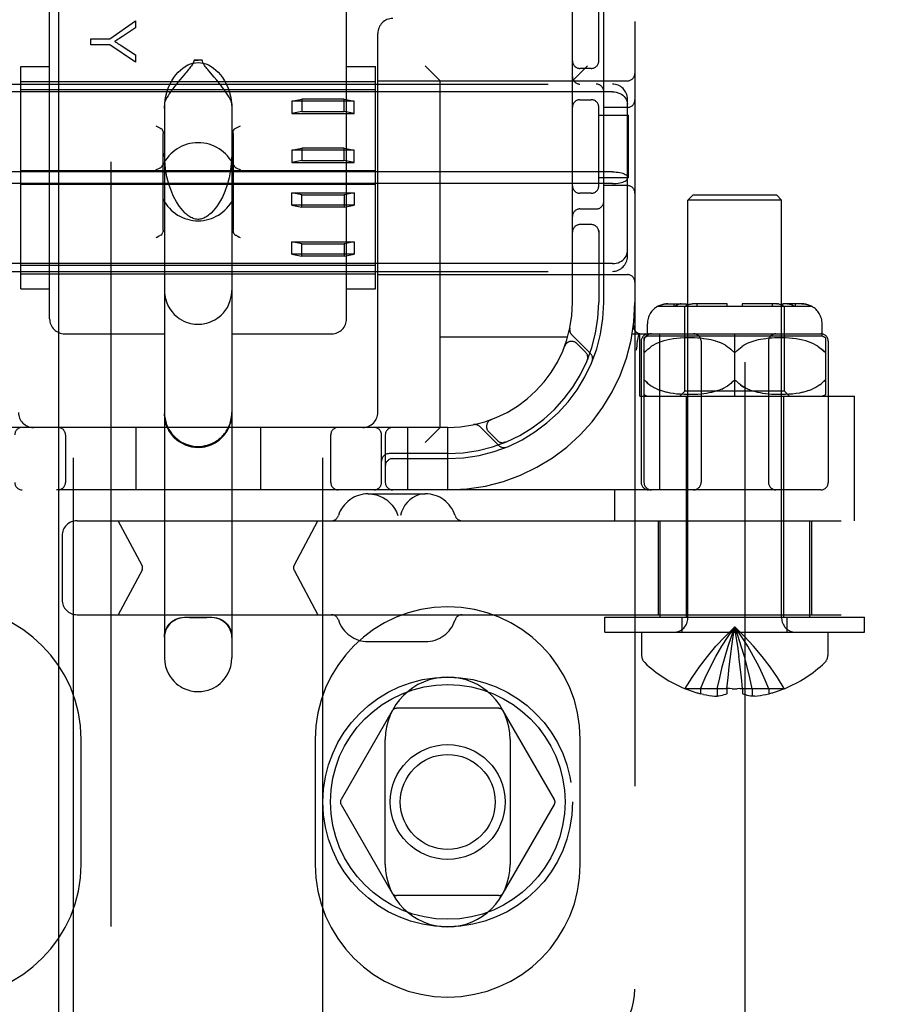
# Model space of a CAD drawing. Header units: inches. Extents: x 0 to 278, y 0 to 180.
# Tile 17 of 80: x 96.87 to 98.61, y 89.3 to 91.27. Entities that reach past the tile are written whole.
import ezdxf

# ---------------------------------------------------------------- set-up
doc = ezdxf.new("R2010")
doc.units = ezdxf.units.IN
doc.header["$LTSCALE"] = 15.310625
doc.header["$MEASUREMENT"] = 0
doc.linetypes.add('HIDDEN', pattern=[0.2, 0.1, -0.1])
doc.layers.add('DEFAULT_2', color=8, linetype='HIDDEN')
doc.layers.add('RIGHTHAND_DOOR_ASSEMBLY', color=7, linetype='CONTINUOUS')

msp = doc.modelspace()

# ---------------------------------------------------------------- linework, layer by layer
at = {"layer": 'DEFAULT_2', "color": 8, "linetype": 'HIDDEN'}
for p, q in [((98.3218, 52.3047), (98.3218, 131.3467)), ((96.9758, 88.8586), (96.9758, 94.3591)), ((97.4758, 88.8586), (97.4758, 94.3591)), ((98.1008, 94.3257), (98.1008, 89.3257)), ((97.9758, 90.7007), (97.9758, 92.9507)), ((96.9283, 90.6683), (96.9283, 91.3503)), ((97.5233, 90.6683), (97.5233, 91.3503)), ((98.0283, 91.1815), (98.0283, 91.3107)), ((98.0383, 90.7007), (98.0383, 91.3107)), ((97.0487, 91.2287), (97.1006, 91.2646)), ((97.1006, 91.2507), (97.0741, 91.2333)), ((97.1006, 91.2646), (97.1006, 91.2507)), ((97.0106, 91.2168), (97.0106, 91.2287)), ((97.0106, 91.2287), (97.0487, 91.2287)), ((97.5858, 90.4807), (97.5858, 91.2397)), ((97.0487, 91.2168), (97.0106, 91.2168)), ((97.1006, 91.1821), (97.0487, 91.2168)), ((97.0735, 91.2143), (97.1006, 91.1966)), ((97.1006, 91.1966), (97.1006, 91.1821)), ((96.8708, 90.728), (96.8708, 91.1735)), ((96.8708, 91.1735), (96.9283, 91.1735)), ((97.2176, 91.186), (97.2258, 91.1861)), ((97.234, 91.186), (97.2176, 91.186)), ((97.234, 91.186), (97.2258, 91.1861)), ((97.5233, 91.1735), (97.5808, 91.1735)), ((97.5808, 90.728), (97.5808, 91.1735)), ((97.7108, 91.1447), (97.6808, 91.1747)), ((97.9758, 91.1447), (98.0058, 91.1747)), ((98.0133, 91.1695), (97.9908, 91.1695)), ((97.1938, 91.1523), (97.1892, 91.1467)), ((97.2582, 91.1519), (97.2473, 91.1648)), ((96.3958, 91.1382), (98.0558, 91.1382)), ((96.8708, 91.1432), (97.5808, 91.1432)), ((97.5858, 91.1447), (98.0858, 91.1447)), ((97.7108, 90.4507), (97.7108, 91.1447)), ((98.0558, 91.1226), (96.3958, 91.1226)), ((97.5808, 91.1266), (96.8708, 91.1266)), ((97.1583, 91.0987), (97.1583, 89.9891)), ((97.2933, 91.0987), (97.2933, 89.9891)), ((97.4133, 91.1039), (97.4333, 91.108)), ((97.5383, 91.1039), (97.4133, 91.1039)), ((97.4133, 91.1039), (97.4133, 91.0794)), ((97.5183, 91.108), (97.4333, 91.108)), ((97.4333, 91.108), (97.4333, 91.0834)), ((97.5183, 91.108), (97.5383, 91.1039)), ((97.5183, 91.0834), (97.5183, 91.108)), ((97.5383, 91.0794), (97.5383, 91.1039)), ((97.9908, 91.107), (98.0133, 91.107)), ((98.0283, 90.9315), (98.0283, 91.0949)), ((98.0858, 91.0914), (98.0383, 91.0914)), ((98.0858, 90.7934), (98.0858, 91.1081)), ((97.4333, 91.0834), (97.4133, 91.0794)), ((97.4133, 91.0794), (97.5383, 91.0794)), ((97.4333, 91.0834), (97.5183, 91.0834)), ((97.5383, 91.0794), (97.5183, 91.0834)), ((98.0283, 91.0757), (98.0878, 91.0757)), ((98.0878, 90.9507), (98.0878, 91.0757)), ((97.1558, 90.8457), (97.1558, 91.0394)), ((97.2958, 91.0394), (97.2958, 90.8457)), ((97.4133, 91.0056), (97.4333, 91.0097)), ((97.5383, 91.0056), (97.4133, 91.0056)), ((97.4133, 91.0056), (97.4133, 90.9811)), ((97.5183, 91.0097), (97.4333, 91.0097)), ((97.4333, 91.0097), (97.4333, 90.9851)), ((97.5183, 91.0097), (97.5383, 91.0056)), ((97.5183, 90.9851), (97.5183, 91.0097)), ((97.5383, 90.9811), (97.5383, 91.0056)), ((97.4333, 90.9851), (97.4133, 90.9811)), ((97.4133, 90.9811), (97.5383, 90.9811)), ((97.4333, 90.9851), (97.5183, 90.9851)), ((97.5383, 90.9811), (97.5183, 90.9851)), ((98.0558, 90.9624), (96.3958, 90.9624)), ((97.5808, 90.9642), (96.8708, 90.9642)), ((98.0558, 90.939), (96.3958, 90.939)), ((97.5808, 90.9373), (96.8708, 90.9373)), ((98.0878, 90.9507), (98.0283, 90.9507)), ((98.0858, 90.9351), (98.0383, 90.9351)), ((97.4133, 90.9204), (97.5383, 90.9204)), ((97.4333, 90.9164), (97.4133, 90.9204)), ((97.4133, 90.8958), (97.4133, 90.9204)), ((97.4333, 90.9164), (97.5183, 90.9164)), ((97.4333, 90.8918), (97.4333, 90.9164)), ((97.5383, 90.9204), (97.5183, 90.9164)), ((97.5183, 90.9164), (97.5183, 90.8918)), ((97.5383, 90.9204), (97.5383, 90.8958)), ((98.0133, 90.9195), (97.9908, 90.9195)), ((98.2168, 90.9157), (98.2068, 90.9057)), ((98.3848, 90.9157), (98.2168, 90.9157)), ((98.3848, 90.9157), (98.3948, 90.9057)), ((97.5383, 90.8958), (97.4133, 90.8958)), ((97.4133, 90.8958), (97.4333, 90.8918)), ((97.5183, 90.8918), (97.5383, 90.8958)), ((98.3948, 90.9057), (98.2068, 90.9057)), ((98.2068, 90.0689), (98.2068, 90.9057)), ((98.3948, 90.0689), (98.3948, 90.9057)), ((97.5183, 90.8918), (97.4333, 90.8918)), ((97.9908, 90.8882), (98.0233, 90.8882)), ((98.0133, 90.857), (97.9908, 90.857)), ((97.1514, 90.8358), (97.1492, 90.8347)), ((97.3024, 90.8347), (97.3002, 90.8358)), ((98.0283, 90.8449), (98.0283, 90.7007)), ((97.1438, 90.832), (97.1408, 90.8304)), ((97.3108, 90.8304), (97.3078, 90.832)), ((97.4133, 90.8221), (97.5383, 90.8221)), ((97.4333, 90.8181), (97.4133, 90.8221)), ((97.4133, 90.7975), (97.4133, 90.8221)), ((97.4333, 90.8181), (97.5183, 90.8181)), ((97.4333, 90.7935), (97.4333, 90.8181)), ((97.5383, 90.8221), (97.5183, 90.8181)), ((97.5183, 90.8181), (97.5183, 90.7935)), ((97.5383, 90.8221), (97.5383, 90.7975)), ((97.5383, 90.7975), (97.4133, 90.7975)), ((97.4133, 90.7975), (97.4333, 90.7935)), ((97.5183, 90.7935), (97.5383, 90.7975)), ((98.0558, 90.7789), (96.3958, 90.7789)), ((97.5808, 90.7749), (96.8708, 90.7749)), ((97.5183, 90.7935), (97.4333, 90.7935)), ((96.3958, 90.7632), (98.0558, 90.7632)), ((96.8708, 90.7582), (97.5808, 90.7582)), ((97.5858, 90.7567), (98.0858, 90.7567)), ((96.8708, 90.728), (96.9283, 90.728)), ((97.5233, 90.728), (97.5808, 90.728)), ((98.1666, 90.6982), (98.2042, 90.6982)), ((98.1792, 90.6932), (98.1792, 90.6982)), ((98.1936, 90.6982), (98.1953, 90.6982)), ((98.2042, 90.6932), (98.2042, 90.6982)), ((98.2858, 90.6982), (98.2165, 90.6982)), ((98.2254, 90.6932), (98.2254, 90.6982)), ((98.2858, 90.6932), (98.2858, 90.6982)), ((98.3851, 90.6982), (98.3158, 90.6982)), ((98.3158, 90.6982), (98.3158, 90.6932)), ((98.3762, 90.6932), (98.3762, 90.6982)), ((98.3851, 90.6982), (98.3868, 90.6982)), ((98.3886, 90.6979), (98.3868, 90.6982)), ((98.435, 90.6982), (98.3974, 90.6982)), ((98.3974, 90.6932), (98.3974, 90.6982)), ((98.4063, 90.6982), (98.4077, 90.6982)), ((98.4091, 90.698), (98.4077, 90.6982)), ((98.4224, 90.6932), (98.4224, 90.6982)), ((98.1464, 90.6932), (98.4552, 90.6932)), ((98.2008, 90.5232), (98.2008, 90.6932)), ((98.4008, 90.5232), (98.4008, 90.6932)), ((98.1258, 90.6332), (98.1258, 90.6582)), ((98.4758, 90.6332), (98.4758, 90.6582)), ((96.9583, 90.6382), (97.1583, 90.6382)), ((97.2933, 90.6382), (97.4933, 90.6382)), ((98.0956, 90.6382), (98.4733, 90.6382)), ((98.1061, 90.6242), (98.1095, 90.6386)), ((98.1108, 90.5132), (98.1108, 90.6382)), ((98.151, 90.3257), (98.151, 90.6382)), ((98.3008, 90.5132), (98.3008, 90.6382)), ((97.9661, 90.6317), (97.7108, 90.6317)), ((98.012, 90.5984), (97.9744, 90.636)), ((98.002, 90.6013), (97.9847, 90.6186)), ((98.1061, 90.6242), (98.106, 90.6236)), ((98.1133, 90.6232), (98.1133, 90.3407)), ((98.1189, 90.6301), (98.119, 90.3407)), ((98.4758, 90.6332), (98.1258, 90.6332)), ((98.1428, 90.6181), (98.1383, 90.6157)), ((98.1477, 90.6202), (98.1428, 90.618)), ((98.153, 90.6222), (98.1476, 90.6202)), ((98.1586, 90.624), (98.1529, 90.6222)), ((98.1647, 90.6255), (98.1585, 90.6239)), ((98.171, 90.6269), (98.1645, 90.6255)), ((98.1778, 90.628), (98.1708, 90.6268)), ((98.1848, 90.6288), (98.1776, 90.6279)), ((98.192, 90.6295), (98.1846, 90.6288)), ((98.1993, 90.6299), (98.1918, 90.6295)), ((98.2065, 90.6301), (98.1991, 90.6299)), ((98.2136, 90.6301), (98.2063, 90.6301)), ((98.2203, 90.6299), (98.2134, 90.6301)), ((98.2268, 90.6296), (98.2201, 90.6299)), ((98.2329, 90.6291), (98.2266, 90.6296)), ((98.2386, 90.6284), (98.2328, 90.6291)), ((98.2333, 90.6232), (98.2333, 90.3407)), ((98.244, 90.6277), (98.2385, 90.6284)), ((98.2491, 90.6268), (98.244, 90.6277)), ((98.2538, 90.6258), (98.249, 90.6268)), ((98.2583, 90.6247), (98.2538, 90.6258)), ((98.2626, 90.6235), (98.2583, 90.6248)), ((98.2667, 90.6222), (98.2625, 90.6236)), ((98.2707, 90.6208), (98.2666, 90.6222)), ((98.2746, 90.6191), (98.2706, 90.6208)), ((98.2785, 90.6173), (98.2746, 90.6191)), ((98.2823, 90.6152), (98.2784, 90.6173)), ((98.3232, 90.6173), (98.3193, 90.6152)), ((98.327, 90.6191), (98.3231, 90.6173)), ((98.331, 90.6208), (98.327, 90.6191)), ((98.335, 90.6222), (98.3309, 90.6208)), ((98.3391, 90.6236), (98.3349, 90.6222)), ((98.3434, 90.6248), (98.339, 90.6235)), ((98.3478, 90.6258), (98.3433, 90.6247)), ((98.3526, 90.6268), (98.3478, 90.6258)), ((98.3577, 90.6277), (98.3525, 90.6268)), ((98.3631, 90.6284), (98.3576, 90.6277)), ((98.3688, 90.6291), (98.363, 90.6284)), ((98.3683, 90.6232), (98.3683, 90.3407)), ((98.375, 90.6296), (98.3687, 90.6291)), ((98.3815, 90.6299), (98.3748, 90.6296)), ((98.3882, 90.6301), (98.3813, 90.6299)), ((98.3953, 90.6301), (98.3881, 90.6301)), ((98.4025, 90.6299), (98.3951, 90.6301)), ((98.4098, 90.6295), (98.4023, 90.6299)), ((98.417, 90.6288), (98.4096, 90.6295)), ((98.424, 90.6279), (98.4168, 90.6288)), ((98.4308, 90.6268), (98.4238, 90.628)), ((98.4371, 90.6255), (98.4306, 90.6269)), ((98.4431, 90.6239), (98.4369, 90.6255)), ((98.4487, 90.6222), (98.443, 90.624)), ((98.454, 90.6202), (98.4486, 90.6222)), ((98.4588, 90.618), (98.4539, 90.6202)), ((98.4633, 90.6157), (98.4588, 90.6181)), ((98.4827, 90.6301), (98.4827, 90.5163)), ((98.4883, 90.6232), (98.4883, 90.3407)), ((97.96, 90.6133), (97.9602, 90.6137)), ((97.9602, 90.6139), (97.9601, 90.6136)), ((98.104, 90.6053), (98.1045, 90.6097)), ((98.1233, 90.6039), (98.1239, 90.6046)), ((98.1342, 90.6131), (98.1304, 90.6104)), ((98.1383, 90.6157), (98.1341, 90.6131)), ((98.2964, 90.604), (98.2958, 90.6046)), ((98.304, 90.603), (98.3034, 90.6026)), ((98.3058, 90.6046), (98.3052, 90.604)), ((98.3194, 90.6152), (98.3157, 90.6129)), ((98.4675, 90.6131), (98.4633, 90.6157)), ((98.4777, 90.6046), (98.4746, 90.6076)), ((98.0054, 90.5852), (98.0059, 90.5865)), ((98.1216, 90.544), (98.1222, 90.5436)), ((98.127, 90.5389), (98.1239, 90.5419)), ((98.2964, 90.5425), (98.2958, 90.5419)), ((98.2982, 90.5438), (98.2976, 90.5435)), ((98.3008, 90.5445), (98.3002, 90.5445)), ((98.3015, 90.5445), (98.3008, 90.5445)), ((98.304, 90.5435), (98.3034, 90.5438)), ((98.4789, 90.5431), (98.4795, 90.5436)), ((98.1384, 90.5307), (98.1342, 90.5333)), ((98.1429, 90.5284), (98.1383, 90.5308)), ((98.1478, 90.5262), (98.1428, 90.5284)), ((98.1531, 90.5242), (98.1477, 90.5262)), ((98.1587, 90.5225), (98.1529, 90.5243)), ((98.1648, 90.5209), (98.1586, 90.5225)), ((98.1712, 90.5196), (98.1646, 90.521)), ((98.1779, 90.5185), (98.171, 90.5196)), ((98.185, 90.5176), (98.1777, 90.5185)), ((98.1908, 90.5132), (98.2008, 90.5232)), ((98.4008, 90.5232), (98.2008, 90.5232)), ((98.2445, 90.5189), (98.239, 90.5181)), ((98.2496, 90.5198), (98.2444, 90.5189)), ((98.2543, 90.5207), (98.2495, 90.5197)), ((98.2587, 90.5218), (98.2542, 90.5207)), ((98.2629, 90.523), (98.2587, 90.5218)), ((98.267, 90.5243), (98.2629, 90.523)), ((98.267, 90.5243), (98.2709, 90.5258)), ((98.2748, 90.5274), (98.2709, 90.5258)), ((98.3429, 90.5218), (98.3387, 90.523)), ((98.3474, 90.5207), (98.3429, 90.5218)), ((98.3521, 90.5197), (98.3473, 90.5207)), ((98.3572, 90.5189), (98.3521, 90.5198)), ((98.3626, 90.5181), (98.3571, 90.5189)), ((98.4108, 90.5132), (98.4008, 90.5232)), ((98.4239, 90.5185), (98.4166, 90.5176)), ((98.4307, 90.5196), (98.4237, 90.5185)), ((98.437, 90.521), (98.4304, 90.5196)), ((98.443, 90.5225), (98.4368, 90.5209)), ((98.4487, 90.5243), (98.4429, 90.5225)), ((98.4539, 90.5262), (98.4485, 90.5242)), ((98.4588, 90.5284), (98.4538, 90.5262)), ((98.4633, 90.5308), (98.4587, 90.5284)), ((98.4674, 90.5333), (98.4632, 90.5307)), ((98.4712, 90.536), (98.4674, 90.5333)), ((98.1108, 90.5132), (98.5408, 90.5132)), ((98.1923, 90.517), (98.1848, 90.5176)), ((98.1996, 90.5165), (98.1921, 90.517)), ((98.2069, 90.5164), (98.1994, 90.5166)), ((98.2033, 90.5132), (98.2033, 90.0707)), ((98.214, 90.5164), (98.2067, 90.5164)), ((98.2208, 90.5166), (98.2138, 90.5164)), ((98.2272, 90.5169), (98.2206, 90.5166)), ((98.2334, 90.5175), (98.2271, 90.5169)), ((98.2391, 90.5181), (98.2332, 90.5174)), ((98.3684, 90.5174), (98.3625, 90.5181)), ((98.3745, 90.5169), (98.3682, 90.5175)), ((98.381, 90.5166), (98.3744, 90.5169)), ((98.3878, 90.5164), (98.3808, 90.5166)), ((98.3949, 90.5164), (98.3876, 90.5164)), ((98.4022, 90.5166), (98.3947, 90.5164)), ((98.3983, 90.5132), (98.3983, 90.0707)), ((98.4096, 90.517), (98.402, 90.5165)), ((98.4168, 90.5176), (98.4093, 90.517)), ((98.5408, 90.2637), (98.5408, 90.5132)), ((97.8129, 90.4664), (97.8126, 90.4663)), ((97.8129, 90.4664), (97.8133, 90.4665)), ((97.7258, 90.4507), (96.7258, 90.4507)), ((97.1008, 90.4507), (97.1008, 90.3257)), ((97.3508, 90.4507), (97.3508, 90.3257)), ((97.6458, 90.3257), (97.6458, 90.4507)), ((97.7108, 90.4507), (97.6808, 90.4207)), ((97.7258, 90.3257), (97.7258, 90.4507)), ((97.7905, 90.4522), (97.8281, 90.4146)), ((97.8079, 90.4419), (97.8252, 90.4245)), ((96.9602, 90.4357), (96.9602, 90.3407)), ((97.4914, 90.3407), (97.4914, 90.4357)), ((97.5933, 90.3407), (97.5933, 90.4357)), ((97.6008, 90.4357), (97.6008, 90.3407)), ((97.84, 90.4206), (97.8414, 90.4212)), ((97.8414, 90.4212), (97.8413, 90.4212)), ((97.8414, 90.4212), (97.8414, 90.4212)), ((97.7258, 90.3982), (97.6083, 90.3982)), ((97.6158, 90.3882), (97.7258, 90.3882)), ((98.4733, 90.3257), (95.9783, 90.3257)), ((98.0608, 90.2637), (98.0608, 90.3257)), ((97.5664, 90.3177), (97.6811, 90.3177)), ((96.9832, 90.2637), (100.4418, 90.2637)), ((97.1134, 90.1744), (97.0659, 90.2637)), ((97.418, 90.1744), (97.4655, 90.2637)), ((98.1473, 90.2637), (98.1473, 90.0757)), ((98.1508, 90.2637), (98.1508, 90.0707)), ((98.4508, 90.2637), (98.4508, 90.0707)), ((98.4543, 90.2637), (98.4543, 90.0757)), ((96.9532, 90.2337), (96.9532, 90.1057)), ((97.1134, 90.165), (97.0659, 90.0757)), ((97.418, 90.165), (97.4655, 90.0757)), ((96.9832, 90.0757), (100.4418, 90.0757)), ((97.2533, 90.0698), (97.1983, 90.0698)), ((98.0408, 90.0707), (98.5608, 90.0707)), ((98.0408, 90.0407), (98.0408, 90.0707)), ((98.1958, 90.0407), (98.1958, 90.0707)), ((98.4058, 90.0407), (98.4058, 90.0707)), ((98.5608, 90.0407), (98.5608, 90.0707)), ((98.0408, 90.0407), (98.5608, 90.0407)), ((98.1143, 90.0407), (98.1143, 89.9942)), ((98.3067, 90.0125), (98.3038, 90.0322)), ((98.4873, 90.0407), (98.4873, 89.9942)), ((97.5664, 90.0217), (97.6811, 90.0217)), ((98.3094, 89.992), (98.3067, 90.0125)), ((98.3119, 89.9711), (98.3093, 89.9922)), ((98.3142, 89.9495), (98.3118, 89.9713)), ((98.2853, 89.9274), (98.2875, 89.9498)), ((98.3163, 89.9274), (98.3141, 89.9498)), ((98.2015, 89.9278), (98.2013, 89.9274)), ((98.2025, 89.9274), (98.2015, 89.9278)), ((98.2853, 89.9274), (98.2025, 89.9274)), ((98.2323, 89.9274), (98.2323, 89.9173)), ((98.2659, 89.9274), (98.2659, 89.9124)), ((98.2853, 89.9274), (98.2853, 89.9278)), ((98.2853, 89.9274), (98.2853, 89.9173)), ((98.3111, 89.9276), (98.306, 89.9274)), ((98.3111, 89.9276), (98.3163, 89.9278)), ((98.3163, 89.9278), (98.3163, 89.9274)), ((98.3991, 89.9274), (98.3163, 89.9274)), ((98.3163, 89.9274), (98.3163, 89.9173)), ((98.3357, 89.9274), (98.3357, 89.9124)), ((98.3693, 89.9274), (98.3693, 89.9173)), ((98.4001, 89.9278), (98.3991, 89.9274)), ((98.4001, 89.9278), (98.4003, 89.9274)), ((98.2383, 89.916), (98.2323, 89.9173)), ((98.238, 89.9161), (98.2441, 89.9149)), ((98.2437, 89.915), (98.2498, 89.914)), ((98.2493, 89.9141), (98.2553, 89.9133)), ((98.2549, 89.9134), (98.2607, 89.9128)), ((98.2604, 89.9128), (98.2659, 89.9124)), ((98.3412, 89.9128), (98.3357, 89.9124)), ((98.3409, 89.9128), (98.3467, 89.9134)), ((98.3463, 89.9133), (98.3523, 89.9141)), ((98.3519, 89.914), (98.3579, 89.915)), ((98.3575, 89.9149), (98.3636, 89.9161)), ((98.3633, 89.916), (98.3693, 89.9173)), ((97.8283, 89.8882), (97.6233, 89.8882)), ((97.6147, 89.8832), (97.5122, 89.7057)), ((97.9394, 89.7057), (97.8369, 89.8832)), ((96.9914, 89.5757), (96.9914, 89.8257)), ((97.4602, 89.8257), (97.4602, 89.5757)), ((97.6008, 89.5757), (97.6008, 89.8257)), ((97.8508, 89.8257), (97.8508, 89.5757)), ((97.9914, 89.5757), (97.9914, 89.8257)), ((97.5122, 89.6957), (97.6147, 89.5182)), ((97.8369, 89.5182), (97.9394, 89.6957)), ((97.8283, 89.5132), (97.6233, 89.5132))]:
    msp.add_line(p, q, dxfattribs=at)
for points in [[(97.0741, 91.2333), (97.0712, 91.2314), (97.0684, 91.2296), (97.0656, 91.2279), (97.063, 91.2263), (97.0606, 91.2248), (97.0582, 91.2235)], [(97.0582, 91.2235), (97.0608, 91.222), (97.0634, 91.2205), (97.0659, 91.219), (97.0685, 91.2175), (97.071, 91.2159), (97.0735, 91.2143)], [(97.1583, 91.0893), (97.159, 91.1009), (97.1605, 91.1115), (97.1629, 91.1211), (97.1658, 91.1298), (97.1692, 91.1376), (97.1729, 91.1447), (97.1769, 91.1511), (97.1811, 91.1568), (97.1855, 91.1619), (97.1902, 91.1664), (97.195, 91.1704), (97.1999, 91.1737), (97.2051, 91.1765), (97.2103, 91.1787), (97.2155, 91.1802), (97.2207, 91.1811), (97.2258, 91.1814), (97.2309, 91.1811), (97.2361, 91.1802), (97.2413, 91.1787), (97.2466, 91.1765), (97.2517, 91.1737), (97.2566, 91.1704), (97.2614, 91.1664), (97.2661, 91.1619), (97.2705, 91.1568), (97.2747, 91.1511), (97.2787, 91.1447), (97.2824, 91.1376), (97.2858, 91.1298), (97.2887, 91.1211), (97.2911, 91.1115), (97.2926, 91.1009), (97.2933, 91.0893)], [(97.2176, 91.186), (97.2174, 91.1841), (97.2168, 91.1822), (97.216, 91.1803), (97.2149, 91.1784), (97.2136, 91.1766), (97.2123, 91.1747), (97.2108, 91.1728), (97.2093, 91.1708), (97.2076, 91.1688), (97.2059, 91.1667)], [(97.2473, 91.1648), (97.2453, 91.1671), (97.2435, 91.1694), (97.2417, 91.1716), (97.2401, 91.1737), (97.2385, 91.1757), (97.2372, 91.1778), (97.2359, 91.1797), (97.235, 91.1817), (97.2343, 91.1838), (97.234, 91.186)], [(97.2059, 91.1667), (97.2022, 91.1622), (97.2002, 91.1599), (97.1938, 91.1523)], [(97.2933, 91.0987), (97.2929, 91.1012), (97.2919, 91.1043), (97.2903, 91.1079), (97.2881, 91.1118), (97.2856, 91.1159), (97.2828, 91.1201), (97.28, 91.1242), (97.277, 91.1282), (97.2741, 91.1321), (97.2712, 91.1358), (97.2685, 91.1393), (97.2658, 91.1426), (97.2631, 91.1458), (97.2582, 91.1519)], [(97.1892, 91.1467), (97.1867, 91.1437), (97.1842, 91.1406), (97.1816, 91.1373), (97.179, 91.134), (97.1762, 91.1304), (97.1735, 91.1267), (97.1707, 91.1229), (97.168, 91.119), (97.1655, 91.115), (97.1631, 91.1112), (97.1611, 91.1075), (97.1596, 91.1041), (97.1587, 91.1011), (97.1583, 91.0987)], [(98.0558, 91.1226), (98.0596, 91.1224), (98.0634, 91.1218), (98.0671, 91.1208), (98.0706, 91.1195), (98.0738, 91.1177), (98.0768, 91.1157), (98.0794, 91.1133), (98.0816, 91.1106), (98.0834, 91.1078), (98.0847, 91.1047), (98.0855, 91.1014), (98.0858, 91.0981)], [(97.1408, 91.0547), (97.1438, 91.0532), (97.1466, 91.0518), (97.1492, 91.0505), (97.1514, 91.0493)], [(97.3002, 91.0493), (97.3024, 91.0505), (97.305, 91.0518), (97.3078, 91.0532), (97.3108, 91.0547)], [(97.1514, 91.0493), (97.1528, 91.0483), (97.1539, 91.0471), (97.1547, 91.0455), (97.1553, 91.0437), (97.1557, 91.0417), (97.1558, 91.0394)], [(97.2958, 91.0394), (97.2959, 91.0417), (97.2963, 91.0437), (97.2969, 91.0455), (97.2977, 91.0471), (97.2989, 91.0484), (97.3002, 91.0493)], [(97.1999, 90.8799), (97.1952, 90.8848), (97.1885, 90.8931), (97.1823, 90.9026), (97.1767, 90.9133), (97.1716, 90.9249), (97.1672, 90.9378), (97.1634, 90.9523), (97.1605, 90.9682), (97.1588, 90.9853), (97.1583, 90.9998)], [(97.2933, 90.9998), (97.2928, 90.9842), (97.2908, 90.9663), (97.2878, 90.9504), (97.2839, 90.9362), (97.2794, 90.9233), (97.2743, 90.9119), (97.2687, 90.9016), (97.2627, 90.8925), (97.2562, 90.8846), (97.2517, 90.8799)], [(97.1408, 90.9662), (97.1439, 90.9677), (97.1468, 90.9692), (97.1495, 90.9706), (97.1518, 90.9721), (97.1537, 90.9738), (97.1549, 90.9757)], [(97.2967, 90.9757), (97.2979, 90.9738), (97.2998, 90.9721), (97.3021, 90.9706), (97.3048, 90.9692), (97.3077, 90.9677), (97.3108, 90.9662)], [(98.0558, 90.9624), (98.0596, 90.9623), (98.0634, 90.9621), (98.0671, 90.9617), (98.0706, 90.9611), (98.0738, 90.9604), (98.0768, 90.9595), (98.0794, 90.9585), (98.0816, 90.9574), (98.0834, 90.9563), (98.0847, 90.955), (98.0855, 90.9537), (98.0858, 90.9525)], [(98.0558, 90.939), (98.0596, 90.9391), (98.0634, 90.9394), (98.0671, 90.9398), (98.0706, 90.9404), (98.0738, 90.9411), (98.0768, 90.9419), (98.0794, 90.9429), (98.0816, 90.944), (98.0834, 90.9452), (98.0847, 90.9464), (98.0855, 90.9477), (98.0858, 90.949)], [(97.2258, 90.8673), (97.225, 90.8673), (97.2226, 90.8675), (97.2202, 90.8679), (97.218, 90.8685), (97.2158, 90.8693), (97.2136, 90.8702), (97.2115, 90.8713), (97.2094, 90.8725), (97.2074, 90.8738), (97.2053, 90.8753), (97.2033, 90.8769), (97.2014, 90.8785), (97.1999, 90.8799)], [(97.2517, 90.8799), (97.2495, 90.8779), (97.2473, 90.8761), (97.2452, 90.8745), (97.2432, 90.8731), (97.2412, 90.8719), (97.2392, 90.8708), (97.2372, 90.8699), (97.2351, 90.869), (97.233, 90.8683), (97.2309, 90.8678), (97.2287, 90.8674), (97.2265, 90.8673), (97.2258, 90.8673)], [(97.1438, 90.832), (97.1466, 90.8334), (97.1492, 90.8347)], [(97.1514, 90.8358), (97.1528, 90.8368), (97.1539, 90.8381), (97.1547, 90.8397), (97.1553, 90.8415)], [(97.1558, 90.8457), (97.1557, 90.8435), (97.1553, 90.8415)], [(97.2963, 90.8415), (97.2959, 90.8435), (97.2958, 90.8457)], [(97.2959, 90.8435), (97.2963, 90.8415), (97.2969, 90.8396), (97.2977, 90.8381), (97.2989, 90.8368), (97.3002, 90.8358)], [(97.3002, 90.8358), (97.3024, 90.8347), (97.305, 90.8334), (97.3078, 90.832)], [(98.0558, 90.7789), (98.0596, 90.7791), (98.0634, 90.7797), (98.0671, 90.7806), (98.0706, 90.782), (98.0738, 90.7837), (98.0768, 90.7858), (98.0794, 90.7882), (98.0816, 90.7908), (98.0834, 90.7937), (98.0847, 90.7968), (98.0855, 90.8), (98.0858, 90.8033)], [(97.1583, 90.7248), (97.1585, 90.7199), (97.1597, 90.7109), (97.1621, 90.7025), (97.1654, 90.6947), (97.1693, 90.688), (97.1736, 90.6821), (97.1781, 90.677), (97.1829, 90.6727), (97.1877, 90.6691), (97.1925, 90.6661), (97.1973, 90.6636), (97.2019, 90.6617), (97.2064, 90.6602), (97.2107, 90.659), (97.2147, 90.6582), (97.2185, 90.6577), (97.2221, 90.6574), (97.2258, 90.6573)], [(97.2258, 90.6573), (97.2292, 90.6574), (97.2325, 90.6577), (97.2359, 90.6581), (97.2393, 90.6587), (97.243, 90.6595), (97.2468, 90.6607), (97.2508, 90.6621), (97.2549, 90.6639), (97.2592, 90.6662), (97.2635, 90.6688), (97.2679, 90.6721), (97.2722, 90.6758), (97.2765, 90.6802), (97.2805, 90.6853), (97.2843, 90.6911), (97.2876, 90.6977), (97.2903, 90.705), (97.2922, 90.7129), (97.2932, 90.7212), (97.2933, 90.7248)], [(98.1666, 90.6982), (98.1647, 90.6982), (98.1627, 90.698), (98.1606, 90.6978), (98.1586, 90.6974), (98.1566, 90.697), (98.1546, 90.6964), (98.1526, 90.6957), (98.1507, 90.695), (98.1489, 90.6941), (98.1472, 90.6932)], [(98.1472, 90.6932), (98.1493, 90.6943), (98.1516, 90.6953), (98.154, 90.6962), (98.1566, 90.697), (98.1591, 90.6975), (98.1617, 90.6979), (98.1642, 90.6982), (98.1666, 90.6982)], [(98.1936, 90.6982), (98.1918, 90.6979), (98.19, 90.6975), (98.1882, 90.697), (98.1864, 90.6962), (98.1847, 90.6953), (98.1831, 90.6943), (98.1816, 90.6932)], [(98.2109, 90.6974), (98.2094, 90.697), (98.208, 90.6964), (98.2066, 90.6957), (98.2053, 90.695), (98.204, 90.6941), (98.2028, 90.6932)], [(98.2109, 90.6974), (98.2123, 90.6978), (98.2137, 90.698), (98.2152, 90.6982), (98.2165, 90.6982)], [(98.3886, 90.6979), (98.3904, 90.6975), (98.3922, 90.697)], [(98.3988, 90.6932), (98.3973, 90.6943), (98.3957, 90.6953), (98.394, 90.6962), (98.3922, 90.697)], [(98.4091, 90.698), (98.4105, 90.6978), (98.412, 90.6974)], [(98.42, 90.6932), (98.4188, 90.6941), (98.4175, 90.695), (98.4162, 90.6957), (98.4148, 90.6964), (98.4134, 90.697), (98.412, 90.6974)], [(98.435, 90.6982), (98.4374, 90.6982), (98.4399, 90.6979), (98.4425, 90.6975), (98.4451, 90.697), (98.4476, 90.6962), (98.45, 90.6953), (98.4523, 90.6943), (98.4544, 90.6932)], [(98.4544, 90.6932), (98.4527, 90.6941), (98.4509, 90.695), (98.449, 90.6957), (98.447, 90.6964), (98.445, 90.697), (98.443, 90.6974), (98.441, 90.6978), (98.4389, 90.698), (98.4369, 90.6982), (98.435, 90.6982)], [(98.1045, 90.6097), (98.105, 90.6142), (98.1055, 90.6188), (98.106, 90.6236)], [(98.1189, 90.6046), (98.119, 90.6039), (98.1191, 90.6033), (98.1192, 90.6028), (98.1194, 90.6024), (98.1196, 90.6022), (98.1199, 90.602), (98.1203, 90.6019), (98.1207, 90.602), (98.1212, 90.6022), (98.1216, 90.6025), (98.1222, 90.6029), (98.1227, 90.6034)], [(98.1233, 90.6039), (98.1227, 90.6033), (98.1221, 90.6028), (98.1216, 90.6024), (98.1211, 90.6022), (98.1207, 90.602), (98.1203, 90.6019), (98.1199, 90.602), (98.1196, 90.6022), (98.1194, 90.6025), (98.1192, 90.6029), (98.119, 90.6034), (98.119, 90.6039)], [(98.1239, 90.6046), (98.127, 90.6076), (98.1304, 90.6104)], [(98.2822, 90.6152), (98.2859, 90.6129), (98.2894, 90.6104), (98.2927, 90.6076), (98.2958, 90.6046)], [(98.2964, 90.604), (98.297, 90.6035), (98.2976, 90.603), (98.2982, 90.6026), (98.2989, 90.6023), (98.2995, 90.6021), (98.3002, 90.602), (98.3008, 90.6019)], [(98.3008, 90.6019), (98.3015, 90.602), (98.3021, 90.6021), (98.3027, 90.6023), (98.3034, 90.6026)], [(98.304, 90.603), (98.3046, 90.6035), (98.3052, 90.604), (98.3058, 90.6046)], [(98.3058, 90.6046), (98.3089, 90.6076), (98.3122, 90.6104), (98.3157, 90.6129)], [(98.4674, 90.6131), (98.4712, 90.6104), (98.4746, 90.6076), (98.4777, 90.6046)], [(98.4777, 90.6046), (98.4783, 90.6039), (98.4789, 90.6033), (98.4795, 90.6028), (98.48, 90.6024), (98.4805, 90.6022), (98.481, 90.602), (98.4813, 90.6019), (98.4817, 90.602), (98.482, 90.6022), (98.4822, 90.6025), (98.4824, 90.6029), (98.4826, 90.6034), (98.4826, 90.6039), (98.4827, 90.6046)], [(98.4826, 90.6039), (98.4826, 90.6033), (98.4824, 90.6028), (98.4822, 90.6024), (98.482, 90.6022), (98.4817, 90.602), (98.4813, 90.6019), (98.4809, 90.602), (98.4805, 90.6022), (98.48, 90.6025), (98.4794, 90.6029), (98.4789, 90.6034)], [(98.0063, 90.5889), (98.0063, 90.5888), (98.0062, 90.5884), (98.0062, 90.5881), (98.0061, 90.5877), (98.006, 90.5874), (98.006, 90.5871), (98.0059, 90.5868), (98.0058, 90.5865), (98.0057, 90.5862), (98.0056, 90.5859), (98.0055, 90.5857), (98.0055, 90.5855), (98.0054, 90.5853), (98.0054, 90.5852)], [(98.0054, 90.5852), (98.0054, 90.5852), (98.0054, 90.5852)], [(98.1216, 90.544), (98.1211, 90.5443), (98.1207, 90.5445), (98.1203, 90.5445), (98.1199, 90.5445), (98.1196, 90.5443), (98.1194, 90.544), (98.1192, 90.5436), (98.119, 90.5431), (98.119, 90.5426), (98.1189, 90.5419)], [(98.1191, 90.5431), (98.1192, 90.5436), (98.1194, 90.544), (98.1196, 90.5443), (98.1199, 90.5445), (98.1203, 90.5445), (98.1207, 90.5445), (98.1211, 90.5443), (98.1216, 90.544)], [(98.1239, 90.5419), (98.1233, 90.5426), (98.1227, 90.5431), (98.1221, 90.5436)], [(98.1239, 90.5419), (98.127, 90.5389), (98.1304, 90.536), (98.1342, 90.5333)], [(98.2958, 90.5419), (98.2927, 90.5389), (98.2895, 90.5361), (98.286, 90.5336), (98.2824, 90.5313)], [(98.2964, 90.5425), (98.297, 90.543), (98.2976, 90.5435)], [(98.2982, 90.5438), (98.2989, 90.5441), (98.2995, 90.5444), (98.3002, 90.5445)], [(98.3015, 90.5445), (98.3021, 90.5444), (98.3027, 90.5441), (98.3034, 90.5438), (98.304, 90.5435), (98.3046, 90.543), (98.3052, 90.5425)], [(98.3058, 90.5419), (98.3052, 90.5425), (98.3046, 90.543)], [(98.3307, 90.5258), (98.3268, 90.5274), (98.323, 90.5293), (98.3192, 90.5313), (98.3156, 90.5336), (98.3121, 90.5361), (98.3089, 90.5389), (98.3058, 90.5419)], [(98.4712, 90.536), (98.4746, 90.5389), (98.4777, 90.5419)], [(98.4789, 90.5431), (98.4783, 90.5426), (98.4777, 90.5419)], [(98.4795, 90.5436), (98.48, 90.544), (98.4805, 90.5443), (98.4809, 90.5445), (98.4813, 90.5445), (98.4817, 90.5445), (98.482, 90.5443), (98.4822, 90.544), (98.4824, 90.5436), (98.4826, 90.5431)], [(98.4827, 90.5419), (98.4826, 90.5426), (98.4826, 90.5431), (98.4824, 90.5436), (98.4822, 90.544), (98.482, 90.5443), (98.4817, 90.5445), (98.4813, 90.5445), (98.4809, 90.5445), (98.4805, 90.5443), (98.48, 90.544)], [(98.2748, 90.5274), (98.2786, 90.5293), (98.2824, 90.5313)], [(98.3121, 90.5361), (98.3156, 90.5336), (98.3192, 90.5313), (98.323, 90.5293)], [(98.3268, 90.5274), (98.3307, 90.5258), (98.3346, 90.5243), (98.3387, 90.523)], [(97.1583, 90.4804), (97.1586, 90.4739), (97.1595, 90.4678), (97.1608, 90.462), (97.1626, 90.4565), (97.1648, 90.4514), (97.1674, 90.4465), (97.1702, 90.442), (97.1734, 90.4378), (97.1768, 90.4338), (97.1805, 90.4302), (97.1843, 90.427), (97.1884, 90.424), (97.1926, 90.4214), (97.197, 90.4192), (97.2015, 90.4172), (97.2062, 90.4156), (97.211, 90.4143), (97.216, 90.4134), (97.2209, 90.4128), (97.2258, 90.4127)], [(97.2258, 90.4127), (97.2307, 90.4128), (97.2354, 90.4134), (97.2399, 90.4142), (97.2441, 90.4152), (97.2479, 90.4164), (97.2513, 90.4177), (97.2544, 90.419), (97.2572, 90.4205), (97.26, 90.422), (97.2625, 90.4236), (97.265, 90.4253), (97.2674, 90.4271), (97.2696, 90.4289), (97.2718, 90.4308), (97.2737, 90.4327), (97.2756, 90.4347), (97.2773, 90.4366), (97.2789, 90.4387), (97.2805, 90.4407), (97.282, 90.4429), (97.2834, 90.4451), (97.2848, 90.4475), (97.2862, 90.4501), (97.2874, 90.4528), (97.2886, 90.4556), (97.2897, 90.4586), (97.2907, 90.4618), (97.2916, 90.4652), (97.2923, 90.4687), (97.2928, 90.4724), (97.2932, 90.4763), (97.2933, 90.4804)], [(97.2258, 90.4107), (97.217, 90.4113), (97.2083, 90.413), (97.2, 90.4159), (97.1921, 90.4198), (97.1847, 90.4247), (97.1781, 90.4305), (97.1723, 90.4372), (97.1673, 90.4445), (97.1634, 90.4524), (97.1606, 90.4608), (97.1589, 90.4694), (97.1583, 90.4782)], [(97.2258, 90.4107), (97.2346, 90.4113), (97.2433, 90.413), (97.2516, 90.4159), (97.2596, 90.4198), (97.2669, 90.4247), (97.2735, 90.4305), (97.2794, 90.4372), (97.2843, 90.4445), (97.2882, 90.4524), (97.291, 90.4608), (97.2927, 90.4694), (97.2933, 90.4782)], [(97.8413, 90.4212), (97.8412, 90.4211), (97.8411, 90.4211), (97.8409, 90.421), (97.8407, 90.4209), (97.8405, 90.4209), (97.8403, 90.4208), (97.8401, 90.4207), (97.8398, 90.4207), (97.8396, 90.4206), (97.8394, 90.4205), (97.8391, 90.4205), (97.8389, 90.4204), (97.8387, 90.4204), (97.8384, 90.4203), (97.8382, 90.4203), (97.8379, 90.4203), (97.8376, 90.4202), (97.8375, 90.4202)], [(97.5675, 90.3177), (97.5752, 90.3172), (97.5828, 90.3157), (97.5901, 90.3133), (97.5971, 90.3099), (97.6036, 90.3057), (97.6095, 90.3006), (97.6148, 90.2949), (97.6193, 90.2885), (97.623, 90.2815), (97.6258, 90.2742)], [(97.6801, 90.3177), (97.6736, 90.3172), (97.6672, 90.3157), (97.661, 90.3133), (97.6551, 90.3099), (97.6497, 90.3057), (97.6446, 90.3006), (97.6402, 90.2949), (97.6364, 90.2885), (97.6332, 90.2815), (97.6309, 90.2742)], [(97.1583, 90.0309), (97.1587, 90.0367), (97.1599, 90.0422), (97.1619, 90.0474), (97.1645, 90.0521), (97.1677, 90.0564), (97.1713, 90.0602), (97.1753, 90.0633), (97.1797, 90.066), (97.1842, 90.068), (97.1889, 90.0694), (97.1936, 90.0702), (97.1983, 90.0705)], [(97.1983, 90.0698), (97.1931, 90.0695), (97.188, 90.0684), (97.183, 90.0668), (97.1783, 90.0644), (97.174, 90.0615), (97.17, 90.0581), (97.1666, 90.0542), (97.1637, 90.0498), (97.1614, 90.0451), (97.1597, 90.0401), (97.1586, 90.035), (97.1583, 90.0298)], [(97.2533, 90.0705), (97.258, 90.0702), (97.2628, 90.0694), (97.2674, 90.068), (97.2719, 90.066), (97.2763, 90.0633), (97.2803, 90.0602), (97.2839, 90.0564), (97.2871, 90.0521), (97.2897, 90.0474), (97.2917, 90.0422), (97.2929, 90.0367), (97.2933, 90.0309)], [(97.2933, 90.0298), (97.293, 90.035), (97.2919, 90.0401), (97.2903, 90.0451), (97.2879, 90.0498), (97.285, 90.0542), (97.2816, 90.0581), (97.2776, 90.0615), (97.2733, 90.0644), (97.2686, 90.0668), (97.2636, 90.0684), (97.2585, 90.0695), (97.2533, 90.0698)], [(98.2015, 89.9278), (98.2152, 89.9498), (98.2301, 89.9713), (98.246, 89.9922), (98.2632, 90.0125), (98.2814, 90.0322), (98.3008, 90.0514)], [(98.2323, 89.9274), (98.2417, 89.9495), (98.252, 89.9711), (98.263, 89.992), (98.2748, 90.0124), (98.2874, 90.0322), (98.3008, 90.0514)], [(98.2659, 89.9274), (98.2707, 89.9495), (98.2759, 89.9711), (98.2815, 89.992), (98.2876, 90.0124), (98.294, 90.0322), (98.3008, 90.0514)], [(98.2898, 89.9711), (98.2923, 89.992), (98.2949, 90.0124), (98.2978, 90.0322), (98.3008, 90.0514)], [(98.4001, 89.9278), (98.3864, 89.9498), (98.3715, 89.9713), (98.3556, 89.9922), (98.3384, 90.0125), (98.3202, 90.0322), (98.3008, 90.0514)], [(98.3693, 89.9274), (98.3599, 89.9495), (98.3496, 89.9711), (98.3386, 89.992), (98.3268, 90.0124), (98.3142, 90.0322), (98.3008, 90.0514)], [(98.3357, 89.9274), (98.3309, 89.9495), (98.3257, 89.9711), (98.3201, 89.992), (98.314, 90.0124), (98.3076, 90.0322), (98.3008, 90.0514)], [(98.3067, 90.0124), (98.3038, 90.0322), (98.3008, 90.0514)], [(98.2874, 89.9495), (98.2898, 89.9713), (98.2923, 89.9922), (98.2949, 90.0125), (98.2978, 90.0322)], [(97.1583, 89.9891), (97.1589, 89.9803), (97.1605, 89.972), (97.163, 89.9644), (97.1662, 89.9575), (97.1697, 89.9516), (97.1735, 89.9465), (97.1775, 89.942), (97.1817, 89.938), (97.1861, 89.9346), (97.1905, 89.9316), (97.1948, 89.9292), (97.199, 89.9272), (97.2031, 89.9256), (97.207, 89.9243), (97.2108, 89.9233), (97.2144, 89.9226), (97.2177, 89.9221), (97.2209, 89.9218), (97.224, 89.9217), (97.2269, 89.9217), (97.2299, 89.9218), (97.2328, 89.922), (97.2358, 89.9224), (97.239, 89.9229), (97.2423, 89.9237), (97.2458, 89.9247), (97.2495, 89.926), (97.2534, 89.9275), (97.2575, 89.9295), (97.2616, 89.9319), (97.2659, 89.9348), (97.2701, 89.9382), (97.2742, 89.9421), (97.2781, 89.9465), (97.2819, 89.9516), (97.2854, 89.9574), (97.2886, 89.9643), (97.2911, 89.972), (97.2927, 89.9803), (97.2933, 89.9891)], [(98.2956, 89.9274), (98.2905, 89.9276), (98.2853, 89.9278)], [(98.2956, 89.9274), (98.3008, 89.9274), (98.306, 89.9274)], [(98.2853, 89.9173), (98.2821, 89.9161), (98.2789, 89.915), (98.2756, 89.9141), (98.2724, 89.9134), (98.2691, 89.9128), (98.2659, 89.9124)], [(98.3357, 89.9124), (98.3325, 89.9128), (98.3292, 89.9134), (98.326, 89.9141), (98.3228, 89.915), (98.3195, 89.9161), (98.3163, 89.9173)]]:
    msp.add_lwpolyline(points, dxfattribs=at)
for radius in [0.25, 0.235, 0.115, 0.095]:
    msp.add_circle((97.7258, 89.7007), radius, dxfattribs=at)
for centre, radius, start, end in [((97.6158, 91.2397), 0.03, 90, 180), ((97.9908, 91.1845), 0.015, 180, 270), ((98.0133, 91.1845), 0.015, 270, 0), ((97.9908, 91.1532), 0.015, 180, 270), ((98.0858, 91.1597), 0.015, 270, 360), ((98.0233, 91.1232), 0.015, 0, 90), ((98.0558, 91.1082), 0.03, 0, 90), ((97.9908, 91.092), 0.015, 90, 180), ((98.0133, 91.092), 0.015, 0, 90), ((98.0858, 91.1064), 0.015, 270, 360), ((97.2258, 90.9426), 0.0782, 25.0474, 154.9526), ((97.9908, 90.9345), 0.015, 180, 270), ((98.0133, 90.9345), 0.015, 270, 360), ((98.0858, 90.9201), 0.015, 0, 90), ((97.2258, 90.9426), 0.0782, 206.6531, 333.346), ((98.0233, 90.9032), 0.015, 270, 360), ((97.9908, 90.8732), 0.015, 90, 180), ((97.9908, 90.842), 0.015, 90, 180), ((98.0133, 90.842), 0.015, 0, 90), ((98.0558, 90.7932), 0.03, 270, 360), ((98.0858, 90.7417), 0.015, 0, 90), ((97.7258, 90.7007), 0.375, 270, 360), ((97.7258, 90.7007), 0.3125, 270, 360), ((97.7258, 90.7007), 0.3025, 270, 360), ((97.7258, 90.7007), 0.25, 270, 360), ((98.1658, 90.6582), 0.04, 118.955, 180), ((98.4358, 90.6582), 0.04, 0, 61.045), ((96.9583, 90.6682), 0.03, 180, 270), ((97.4933, 90.6682), 0.03, 270, 360), ((97.9846, 90.6463), 0.0145, 168.1145, 225), ((98.1129, 90.6532), 0.015, 173.0043, 270), ((98.1283, 90.6232), 0.015, 90, 180), ((98.134, 90.6232), 0.015, 90, 180), ((98.2183, 90.6232), 0.015, 0, 90), ((98.3833, 90.6232), 0.015, 90, 180), ((98.4733, 90.6232), 0.015, 0, 90), ((97.9741, 90.608), 0.015, 45, 159.5253), ((98.1471, 90.5769), 0.0603, 110.7484, 118.0821), ((98.4545, 90.5769), 0.0603, 61.9179, 69.2516), ((97.9914, 90.5907), 0.015, 337.4954, 45), ((98.0017, 90.5882), 0.0145, 337.8042, 45), ((98.1471, 90.5696), 0.0603, 241.9212, 249.2516), ((98.4545, 90.5696), 0.0603, 290.7484, 298.0788), ((96.8958, 90.4807), 0.03, 180, 270), ((97.5558, 90.4807), 0.03, 270, 360), ((97.2258, 90.4782), 0.0675, 180, 360), ((97.8185, 90.4525), 0.015, 110.4747, 225), ((96.8733, 90.4357), 0.015, 90, 180), ((96.9452, 90.4357), 0.015, 0, 90), ((97.5064, 90.4357), 0.015, 90, 180), ((97.5783, 90.4357), 0.015, 0, 90), ((97.6158, 90.4357), 0.015, 90, 180), ((97.7803, 90.4419), 0.0145, 45, 101.8855), ((97.8358, 90.4351), 0.015, 225, 292.5046), ((97.8384, 90.4248), 0.0145, 225, 292.1958), ((97.6083, 90.3832), 0.015, 90, 180), ((97.6158, 90.3732), 0.015, 90, 180), ((96.8733, 90.3407), 0.015, 180, 270), ((96.9452, 90.3407), 0.015, 270, 360), ((97.5064, 90.3407), 0.015, 180, 270), ((97.5783, 90.3407), 0.015, 270, 360), ((97.6158, 90.3407), 0.015, 180, 270), ((98.1283, 90.3407), 0.015, 180, 270), ((98.134, 90.3407), 0.015, 180, 270), ((98.2183, 90.3407), 0.015, 270, 360), ((98.3833, 90.3407), 0.015, 180, 270), ((98.4733, 90.3407), 0.015, 270, 360), ((97.5664, 90.2552), 0.0625, 90, 162.3485), ((97.6811, 90.2552), 0.0625, 17.6515, 90), ((96.9832, 90.2337), 0.03, 90, 180), ((97.4925, 90.2787), 0.015, 270, 342.3485), ((97.755, 90.2787), 0.015, 197.6515, 270), ((97.1046, 90.1697), 0.01, 332, 28), ((97.4268, 90.1697), 0.01, 152, 208), ((96.9832, 90.1057), 0.03, 180, 270), ((96.7258, 89.8257), 0.2656, 0, 180), ((97.7258, 89.8257), 0.2656, 0, 180), ((97.4925, 90.0607), 0.015, 17.6515, 90), ((97.5664, 90.0842), 0.0625, 197.6515, 270), ((97.6811, 90.0842), 0.0625, 270, 342.3485), ((97.755, 90.0607), 0.015, 90, 162.3485), ((98.1786, 90.0689), 0.0282, 270, 360), ((98.423, 90.0689), 0.0282, 180, 270), ((98.1343, 89.9942), 0.02, 180, 226.4862), ((98.4673, 89.9942), 0.02, 313.5138, 360), ((98.3008, 90.1696), 0.2618, 226.4862, 247.6643), ((98.3008, 90.1696), 0.2618, 292.3357, 313.5138), ((97.7258, 89.8257), 0.125, 0, 180), ((98.3008, 90.1696), 0.2614, 247.9106, 254.8059), ((98.3008, 90.1696), 0.2614, 285.1941, 292.0894), ((97.6233, 89.8782), 0.01, 90.0034, 149.9992), ((97.8283, 89.8782), 0.01, 30.0031, 89.9988), ((97.5208, 89.7007), 0.01, 150.0037, 209.9986), ((97.9308, 89.7007), 0.01, 330.0037, 29.9986), ((96.7258, 89.5757), 0.2656, 180, 360), ((97.7258, 89.5757), 0.2656, 180, 360), ((97.7258, 89.5757), 0.125, 180, 360), ((97.6233, 89.5232), 0.01, 210.0031, 269.9988), ((97.8283, 89.5232), 0.01, 270.0034, 329.9992), ((97.9758, 89.3257), 0.125, 270, 360)]:
    msp.add_arc(centre, radius, start, end, dxfattribs=at)
msp.add_ellipse((97.2258, 90.071), major_axis=(0.0675, 0), ratio=0.009135, start_param=4.292776, end_param=5.132002, dxfattribs=at)
at = {"layer": 'RIGHTHAND_DOOR_ASSEMBLY', "color": 8, "linetype": 'HIDDEN'}
msp.add_line((97.0508, 103.2307), (97.0508, 80.4207), dxfattribs=at)
at = {"layer": 'RIGHTHAND_DOOR_ASSEMBLY', "color": 3, "linetype": 'Continuous'}
msp.add_line((96.9468, 80.5757), (96.9468, 103.0757), dxfattribs=at)

doc.saveas('drawing.dxf')
